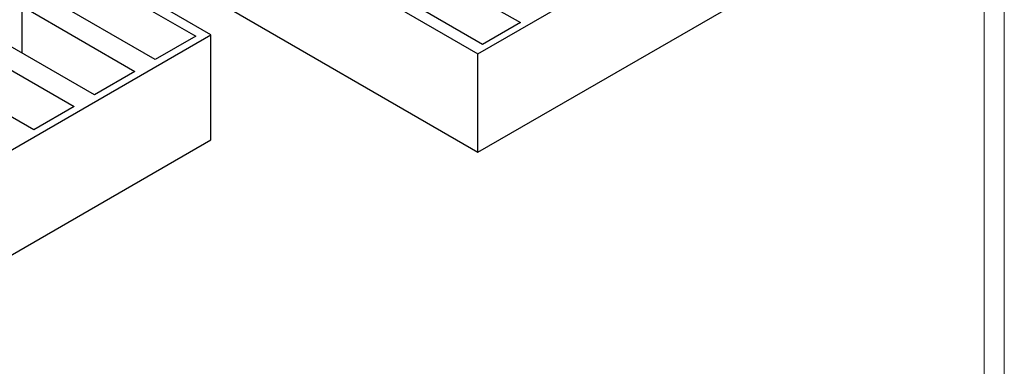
# Model space of a CAD drawing. Header units: millimetres. Extents: x 0 to 849, y 0 to 594.
# Tile 76 of 84: x 595 to 841, y 336 to 422. Entities that reach past the tile are written whole.
import ezdxf

# ---------------------------------------------------------------- set-up
doc = ezdxf.new("R2010")
doc.units = ezdxf.units.MM
doc.layers.add('TRAIT-FORT', color=4, linetype='Continuous', lineweight=25)

msp = doc.modelspace()

# ---------------------------------------------------------------- linework, layer by layer
at = {"color": 7, "linetype": 'Continuous', "lineweight": 18}
for p, q in [((841, 594), (841, 0)), ((836, 589), (836, 5))]:
    msp.add_line(p, q, dxfattribs=at)
at = {"layer": 'TRAIT-FORT', "color": 4, "linetype": 'Continuous', "lineweight": 25}
for p, q in [((709.616, 413.936), (822.753, 479.248)), ((603.55, 475.166), (709.616, 413.936)), ((709.616, 389.439), (822.753, 454.752)), ((603.55, 450.67), (709.616, 389.439)), ((642.971, 418.718), (591.789, 448.265)), ((693.966, 436.89), (720.223, 421.732)), ((611.05, 434.565), (639.183, 418.325)), ((710.795, 416.29), (684.538, 431.448)), ((629.082, 412.493), (600.949, 428.734)), ((595.898, 425.818), (624.031, 409.577)), ((595.898, 414.155), (595.898, 425.818)), ((720.223, 421.732), (710.795, 416.29)), ((521.753, 348.74), (642.971, 418.718)), ((639.183, 418.325), (629.082, 412.493)), ((642.971, 392.472), (642.971, 418.718)), ((613.929, 403.746), (592.319, 416.221)), ((709.616, 389.439), (709.616, 413.936)), ((592.319, 410.39), (608.879, 400.83)), ((624.031, 409.577), (613.929, 403.746)), ((608.879, 400.83), (598.777, 394.999)), ((598.777, 394.999), (589.49, 400.36)), ((521.753, 322.494), (642.971, 392.472))]:
    msp.add_line(p, q, dxfattribs=at)

doc.saveas('drawing.dxf')
